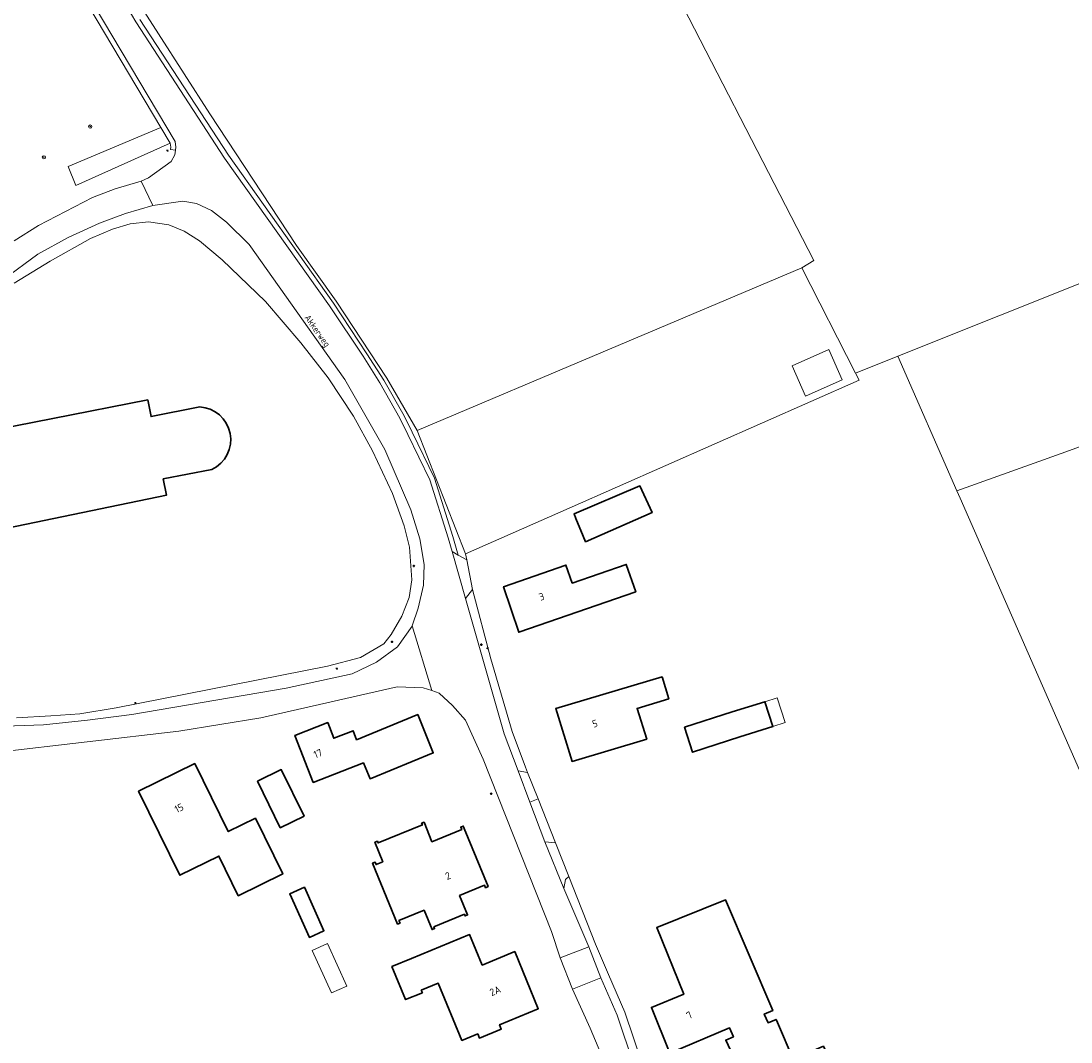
# Model space of a CAD drawing. Extents: x 115983 to 133009, y 544712 to 562000.
# Tile 35 of 46: x 129680 to 129807, y 549368 to 549492. Entities that reach past the tile are written whole.
import ezdxf
from ezdxf.enums import TextEntityAlignment as Align

# ---------------------------------------------------------------- set-up
doc = ezdxf.new("R2010")
doc.units = 0
for name, color, linetype, lineweight in [('BGT ondergrond$0$B-WE-GR-BEPLANTING_CULTUUR_HEESTERS-GV', 90, 'Continuous', 18), ('BGT ondergrond$0$B-WE-GR-BOOM-S', 90, 'Continuous', 25), ('BGT ondergrond$0$B-WE-GR-GRAS-GV', 60, 'Continuous', 13), ('BGT ondergrond$0$B-WE-GR-GROENVOORZIENING-GV', 80, 'Continuous', 18), ('BGT ondergrond$0$B-WE-IE-MEUBILAIR-S', 7, 'Continuous', 25), ('BGT ondergrond$0$B-WE-OG-BEBOUWING-GV', 7, 'Continuous', 35), ('BGT ondergrond$0$B-WE-OG-BEBOUWING-T18', 10, 'Continuous', 18), ('BGT ondergrond$0$B-WE-OG-BEBOUWING_LUIFEL-GV', 7, 'Continuous', 18), ('BGT ondergrond$0$B-WE-OG-BEBOUWING_OVERBOUWING-GV', 7, 'Continuous', 18), ('BGT ondergrond$0$B-WE-OG-TERREIN_BEGROEID-GV', 7, 'Continuous', 18), ('BGT ondergrond$0$B-WE-OG-TERREIN_ERF-GV', 7, 'Continuous', 18), ('BGT ondergrond$0$B-WE-OG-TOPOGRAFIE-T18', 10, 'Continuous', 18), ('BGT ondergrond$0$B-WE-VH-GESLOTENVERHARDING_ASFALT-GV', 10, 'Continuous', 18), ('BGT ondergrond$0$B-WE-VH-HALFVERHARDING_GRASBETONSTEEN-GV', 130, 'Continuous', 18), ('BGT ondergrond$0$B-WE-VH-OPENVERHARDING_BETONSTRAATSTEEN-GV', 90, 'Continuous', 18), ('BGT ondergrond$0$B-WE-VH-OPENVERHARDING_STRAATBAKSTEEN-GV', 90, 'Continuous', 18), ('BGT ondergrond$0$B-WE-VH-OPENVERHARDING_TEGEL-GV', 90, 'Continuous', 18)]:
    doc.layers.add(name, color=color, linetype=linetype, lineweight=lineweight)
doc.styles.add('BGT ondergrond$0$NLCS-ISO', font='NLCS-ISO.ttf')
doc.styles.add('BGT ondergrond$0$NLCS-ISO-M100-T18', font='NLCS-ISO.ttf', dxfattribs={"height": 0.18})

# ---------------------------------------------------------------- blocks, each defined once
blk = doc.blocks.new('BGT ondergrond$0$SIE-MEUBILAIR_BORD_VERKEER-SO')
blk.add_lwpolyline([(-0.5625, -0.5625), (0.5625, -0.5625), (0.5625, 0.5625), (-0.5625, 0.5625)], close=True)
blk = doc.blocks.new('BGT ondergrond$0$SIE-MEUBILAIR_PAAL_LICHTMAST-SO')
for points in [[(-0.6, 0), (-1, 0)], [(-0.7, 0.7), (-0.4, 0.4)], [(0, 1), (0, 0.6)], [(0.4, 0.4), (0.7, 0.7)], [(1, 0), (0.6, 0)], [(-0.7, -0.7), (-0.4, -0.4)], [(0, -0.6), (0, -1)], [(0.4, -0.4), (0.7, -0.7)]]:
    blk.add_lwpolyline(points)
blk.add_circle((0, 0), 0.5)
blk = doc.blocks.new('BGT ondergrond$0$SIE-MEUBILAIR_PAAL_VERKEERSBORD-SO')
blk.add_circle((0, 0), 0.75)
blk = doc.blocks.new('BGT ondergrond$0$SGR-BOOM_GBKN-SO')
at = {"linetype": 'ByBlock', "lineweight": 18}
h = blk.add_hatch(color=0, dxfattribs=at)
h.dxf.hatch_style = 1
edge = h.paths.add_edge_path()
edge.add_arc((0, 0), 0.25, 0, 360)
at = {"color": 0, "linetype": 'ByBlock', "lineweight": 18}
for radius in [2, 0.25]:
    blk.add_circle((0, 0), radius, dxfattribs=at)
at = {"color": 0, "linetype": 'ByBlock', "lineweight": 18, "style": 'BGT ondergrond$0$NLCS-ISO'}
blk.add_attdef('SOORT', (2.5, 0), '', height=1.5, dxfattribs=at)
blk = doc.blocks.new('BGT ondergrond')
at = {"layer": 'BGT ondergrond$0$B-WE-GR-BEPLANTING_CULTUUR_HEESTERS-GV', "color": 252, "flags": 128}
blk.add_lwpolyline([(129685.677, 549473.989), (129686.622, 549471.679), (129698.052, 549476.808), (129696.918, 549478.715)], close=True, dxfattribs=at)
at = {"layer": 'BGT ondergrond$0$B-WE-GR-GRAS-GV', "color": 252, "flags": 128}
blk.add_lwpolyline([(129957.403, 549626.574), (129914.037, 549600.122), (129887.058, 549584.231), (129847.977, 549558.108), (129838.172, 549552.104), (129837.181, 549551.497), (129782.709, 549533.812), (129744.977, 549522.524), (129753.062, 549507.151), (129756.735, 549500), (129775.954, 549462.58), (129774.516, 549461.72), (129781.023, 549448.975), (129786.133, 549451.014), (129823.652, 549465.985), (129823.76, 549465.648), (129829.407, 549448.01), (129824.386, 549445.981), (129806.492, 549439.434), (129793.299, 549434.7), (129793.691, 549433.809), (129808.153, 549400.888), (129830.668, 549352.106)], dxfattribs=at)
for points in [[(129731.778, 549518.635), (129719.957, 549515.153), (129708.824, 549512.581), (129690.525, 549507.805), (129690.011, 549507.155), (129689.719, 549504.656), (129689.688, 549502.783), (129689.885, 549501.316), (129690.336, 549500), (129690.411, 549499.78), (129702.819, 549480.343), (129713.344, 549464.415), (129718.136, 549457.668), (129724.278, 549448.338), (129727.922, 549442.019), (129774.516, 549461.72), (129775.954, 549462.58), (129756.735, 549500), (129753.062, 549507.151), (129744.977, 549522.524)], [(129786.133, 549451.014), (129793.299, 549434.7), (129806.492, 549439.434), (129824.386, 549445.981), (129829.407, 549448.01), (129823.76, 549465.648), (129823.652, 549465.985)], [(129733.81, 549427.074), (129746.336, 549432.603), (129781.465, 549448.109), (129781.023, 549448.975), (129774.516, 549461.72), (129727.922, 549442.019)]]:
    blk.add_lwpolyline(points, close=True, dxfattribs=at)
at = {"layer": 'BGT ondergrond$0$B-WE-GR-GROENVOORZIENING-GV', "color": 252, "flags": 128}
for points in [[(129679.406, 549407.246), (129683.575, 549407.485), (129687.076, 549407.719), (129691.485, 549408.455), (129717.064, 549413.468), (129721.086, 549414.53), (129723.923, 549416.2), (129724.809, 549417.332), (129726.068, 549419.54), (129726.951, 549421.796), (129727.277, 549423.925), (129727.011, 549427.887), (129726.366, 549430.468), (129724.938, 549434.403), (129722.544, 549439.568), (129720.212, 549443.739), (129717.145, 549448.39), (129713.864, 549452.649), (129709.564, 549457.634), (129704.337, 549462.668), (129701.582, 549464.984), (129699.731, 549466.136), (129697.873, 549466.933), (129695.389, 549467.267), (129693.17, 549467.018), (129691.032, 549466.387), (129688.378, 549465.276), (129683.5, 549462.537), (129679.132, 549459.873)], [(129672.27, 549441.2), (129695.32, 549445.73), (129695.718, 549443.708), (129701.605, 549444.866), (129702.255, 549444.777), (129702.882, 549444.583), (129703.468, 549444.288), (129703.998, 549443.9), (129704.457, 549443.43), (129704.831, 549442.891), (129705.113, 549442.298), (129705.292, 549441.667), (129705.365, 549441.015), (129705.329, 549440.359), (129705.187, 549439.719), (129704.94, 549439.11), (129704.597, 549438.551), (129704.166, 549438.056), (129703.659, 549437.638), (129703.091, 549437.31), (129697.204, 549436.152), (129697.59, 549434.19), (129674.74, 549429.45)]]:
    blk.add_lwpolyline(points, dxfattribs=at)
at = {"layer": 'BGT ondergrond$0$B-WE-OG-BEBOUWING-GV', "color": 252, "flags": 128}
blk.add_lwpolyline([(129674.74, 549429.45), (129697.59, 549434.19), (129697.204, 549436.152), (129703.091, 549437.31), (129703.659, 549437.638), (129704.166, 549438.056), (129704.597, 549438.551), (129704.94, 549439.11), (129705.187, 549439.719), (129705.329, 549440.359), (129705.365, 549441.015), (129705.292, 549441.667), (129705.113, 549442.298), (129704.831, 549442.891), (129704.457, 549443.43), (129703.998, 549443.9), (129703.468, 549444.288), (129702.882, 549444.583), (129702.255, 549444.777), (129701.605, 549444.866), (129695.718, 549443.708), (129695.32, 549445.73), (129672.27, 549441.2)], dxfattribs=at)
for points in [[(129748.042, 549429.229), (129748.324, 549428.54), (129756.377, 549432.081), (129754.914, 549435.315), (129746.94, 549431.918), (129747.168, 549431.361)], [(129746.698, 549423.542), (129745.96, 549425.73), (129738.4, 549423.1), (129740.23, 549417.6), (129754.399, 549422.491), (129753.254, 549425.807)], [(129758.393, 549409.542), (129757.592, 549412.178), (129744.72, 549408.35), (129746.69, 549401.95), (129755.74, 549404.66), (129754.567, 549408.379)], [(129766.098, 549407.954), (129760.317, 549406.103), (129761.286, 549403.062), (129767.013, 549404.931), (129771.021, 549406.187), (129770.054, 549409.179)], [(129715.36, 549399.404), (129721.437, 549401.784), (129722.23, 549399.85), (129729.89, 549402.99), (129728, 549407.62), (129720.596, 549404.589), (129720.17, 549405.678), (129717.843, 549404.767), (129717.103, 549406.656), (129713.129, 549405.099)], [(129708.359, 549395.07), (129705.07, 549393.453), (129701.015, 549401.703), (129694.204, 549398.355), (129699.209, 549388.171), (129703.927, 549390.49), (129706.285, 549385.692), (129711.668, 549388.338)], [(129708.587, 549399.548), (129711.353, 549393.921), (129714.243, 549395.342), (129711.477, 549400.969)], [(129733.339, 549393.704), (129729.735, 549392.24), (129728.779, 549394.593), (129728.482, 549394.473), (129728.565, 549394.269), (129723.2, 549392.09), (129723.117, 549392.294), (129722.821, 549392.173), (129723.78, 549389.81), (129722.956, 549389.475), (129722.835, 549389.772), (129722.539, 549389.652), (129725.565, 549382.268), (129725.861, 549382.391), (129725.739, 549382.686), (129728.779, 549383.945), (129729.75, 549381.598), (129730.046, 549381.72), (129729.962, 549381.924), (129733.658, 549383.454), (129733.742, 549383.251), (129734.038, 549383.373), (129733.066, 549385.72), (129736.097, 549386.975), (129736.223, 549386.67), (129736.528, 549386.796), (129733.645, 549393.828), (129733.521, 549394.134), (129733.215, 549394.01)], [(129714.279, 549386.721), (129712.51, 549385.921), (129714.888, 549380.659), (129716.657, 549381.458)], [(129758.53, 549366.64), (129765.75, 549369.71), (129766.23, 549368.63), (129765.31, 549368.22), (129773.14, 549351.45), (129782.62, 549355.81), (129777.12, 549367.47), (129773.45, 549365.9), (129771.559, 549370.346), (129771.4, 549370.72), (129770.42, 549370.31), (129769.97, 549371.37), (129770.99, 549371.8), (129765.27, 549385.22), (129756.95, 549381.84), (129760.22, 549373.77), (129756.31, 549372.18)], [(129728.443, 549374.262), (129730.491, 549375.107), (129733.35, 549368.18), (129735.27, 549368.97), (129735.48, 549368.46), (129738.12, 549369.56), (129737.91, 549370.07), (129742.61, 549372.02), (129739.75, 549378.93), (129735.82, 549377.3), (129734.28, 549381), (129727.271, 549378.104), (129724.89, 549377.12), (129726.537, 549373.12), (129728.569, 549373.957)]]:
    blk.add_lwpolyline(points, close=True, dxfattribs=at)
at = {"layer": 'BGT ondergrond$0$B-WE-OG-BEBOUWING_LUIFEL-GV', "color": 252, "flags": 128}
for points in [[(129771.52, 549409.653), (129770.054, 549409.179), (129771.021, 549406.187), (129772.487, 549406.661)], [(129719.413, 549374.767), (129717.072, 549379.894), (129715.236, 549379.055), (129717.578, 549373.929)]]:
    blk.add_lwpolyline(points, close=True, dxfattribs=at)
at = {"layer": 'BGT ondergrond$0$B-WE-OG-BEBOUWING_OVERBOUWING-GV', "color": 252, "flags": 128}
blk.add_lwpolyline([(129779.4, 549448.141), (129777.78, 549451.805), (129773.358, 549449.849), (129774.978, 549446.185)], close=True, dxfattribs=at)
at = {"layer": 'BGT ondergrond$0$B-WE-OG-TERREIN_BEGROEID-GV', "color": 252, "flags": 128}
for points in [[(129694.369, 549491.792), (129705.095, 549475.342), (129717.811, 549457.437), (129721.851, 549451.3), (129723.918, 549448.101), (129726.377, 549443.787), (129727.336, 549441.805), (129730.026, 549436.249), (129732.259, 549429.187), (129732.903, 549426.939), (129733.947, 549426.353), (129733.81, 549427.074), (129727.922, 549442.019), (129724.278, 549448.338), (129718.136, 549457.668), (129713.344, 549464.415), (129702.819, 549480.343), (129690.411, 549499.78)], [(129679.163, 549464.993), (129682.094, 549466.844), (129688.622, 549470.224), (129691.383, 549471.256), (129694.503, 549472.202), (129695.412, 549472.615), (129698.158, 549474.589), (129698.593, 549475.372), (129698.674, 549475.965), (129698.08, 549476.046), (129698.116, 549476.31), (129698.052, 549476.808), (129686.622, 549471.679), (129685.677, 549473.989), (129696.918, 549478.715), (129686.177, 549496.778)], [(129679.132, 549459.873), (129683.5, 549462.537), (129688.378, 549465.276), (129691.032, 549466.387), (129693.17, 549467.018), (129695.389, 549467.267), (129697.873, 549466.933), (129699.731, 549466.136), (129701.582, 549464.984), (129704.337, 549462.668), (129709.564, 549457.634), (129713.864, 549452.649), (129717.145, 549448.39), (129720.212, 549443.739), (129722.544, 549439.568), (129724.938, 549434.403), (129726.366, 549430.468), (129727.011, 549427.887), (129727.277, 549423.925), (129726.951, 549421.796), (129726.068, 549419.54), (129724.809, 549417.332), (129723.923, 549416.2), (129721.086, 549414.53), (129717.064, 549413.468), (129691.485, 549408.455), (129687.076, 549407.719), (129683.575, 549407.485), (129679.406, 549407.246)], [(129676.806, 549406.191), (129682.693, 549406.38), (129688.022, 549406.935), (129693.393, 549407.652), (129712.088, 549410.822), (129720.056, 549412.557), (129723.007, 549413.953), (129725.578, 549415.819), (129727.338, 549418.349), (129727.34, 549418.356), (129728.077, 549420.502), (129728.726, 549423.282), (129728.793, 549425.797), (129728.269, 549428.894), (129727.16, 549432.425), (129724.017, 549439.714), (129719.181, 549448.189), (129707.588, 549464.527), (129704.859, 549467.257), (129703.02, 549468.666), (129701.219, 549469.495), (129699.565, 549469.776), (129695.951, 549469.264), (129692.607, 549468.29), (129689.481, 549467.125), (129685.695, 549465.377), (129682.025, 549463.366), (129673.65, 549457.233)], [(129755.14, 549365.511), (129753.069, 549371.582), (129751.113, 549376.15), (129749.543, 549379.835), (129746.292, 549388.034), (129745.883, 549387.673), (129745.716, 549386.577), (129748.736, 549379.491), (129750.195, 549375.757), (129752.136, 549371.224), (129754.176, 549365.245)]]:
    blk.add_lwpolyline(points, dxfattribs=at)
for points in [[(129733.782, 549421.693), (129738.481, 549405.298), (129740.156, 549400.836), (129741.306, 549400.615), (129741.054, 549401.25), (129739.429, 549405.586), (129736.867, 549414.383), (129734.624, 549422.778)], [(129741.584, 549397.035), (129743.392, 549392.22), (129744.675, 549392.115), (129742.577, 549397.408)]]:
    blk.add_lwpolyline(points, close=True, dxfattribs=at)
at = {"layer": 'BGT ondergrond$0$B-WE-OG-TERREIN_ERF-GV', "color": 252, "flags": 128}
for points in [[(129830.668, 549352.106), (129808.153, 549400.888), (129793.691, 549433.809), (129793.299, 549434.7), (129786.133, 549451.014), (129781.023, 549448.975), (129781.465, 549448.109), (129746.336, 549432.603), (129733.81, 549427.074), (129733.947, 549426.353), (129734.624, 549422.778), (129736.867, 549414.383), (129739.429, 549405.586), (129741.054, 549401.25), (129741.306, 549400.615), (129742.577, 549397.408), (129744.675, 549392.115), (129746.292, 549388.034), (129749.543, 549379.835), (129751.113, 549376.15), (129753.069, 549371.582), (129755.14, 549365.511)], [(129750.486, 549365.847), (129748.905, 549369.649), (129746.75, 549374.382), (129745.25, 549378.17), (129744.21, 549381.381), (129735.94, 549402.221), (129733.787, 549406.94), (129732.202, 549408.712), (129730.606, 549410.227), (129729.708, 549410.532), (129728.673, 549410.884), (129725.517, 549410.979), (129709.025, 549407.214), (129699.066, 549405.637), (129676.834, 549403.047), (129670.016, 549402.664), (129659.623, 549402.958), (129654.557, 549403.435)]]:
    blk.add_lwpolyline(points, dxfattribs=at)
for points in [[(129756.377, 549432.081), (129748.324, 549428.54), (129748.042, 549429.229), (129747.168, 549431.361), (129746.94, 549431.918), (129754.914, 549435.315)], [(129740.23, 549417.6), (129738.4, 549423.1), (129745.96, 549425.73), (129746.698, 549423.542), (129753.254, 549425.807), (129754.399, 549422.491)], [(129746.69, 549401.95), (129744.72, 549408.35), (129757.592, 549412.178), (129758.393, 549409.542), (129754.567, 549408.379), (129755.74, 549404.66)], [(129761.286, 549403.062), (129760.317, 549406.103), (129766.098, 549407.954), (129770.054, 549409.179), (129771.021, 549406.187), (129767.013, 549404.931)], [(129721.437, 549401.784), (129715.36, 549399.404), (129713.129, 549405.099), (129717.103, 549406.656), (129717.843, 549404.767), (129720.17, 549405.678), (129720.596, 549404.589), (129728, 549407.62), (129729.89, 549402.99), (129722.23, 549399.85)], [(129699.209, 549388.171), (129694.204, 549398.355), (129701.015, 549401.703), (129705.07, 549393.453), (129708.359, 549395.07), (129711.668, 549388.338), (129706.285, 549385.692), (129703.927, 549390.49)], [(129714.243, 549395.342), (129711.353, 549393.921), (129708.587, 549399.548), (129711.477, 549400.969)], [(129733.215, 549394.01), (129733.521, 549394.134), (129733.645, 549393.828), (129736.528, 549386.796), (129736.223, 549386.67), (129736.097, 549386.975), (129733.066, 549385.72), (129734.038, 549383.373), (129733.742, 549383.251), (129733.658, 549383.454), (129729.962, 549381.924), (129730.046, 549381.72), (129729.75, 549381.598), (129728.779, 549383.945), (129725.739, 549382.686), (129725.861, 549382.391), (129725.565, 549382.268), (129722.539, 549389.652), (129722.835, 549389.772), (129722.956, 549389.475), (129723.78, 549389.81), (129722.821, 549392.173), (129723.117, 549392.294), (129723.2, 549392.09), (129728.565, 549394.269), (129728.482, 549394.473), (129728.779, 549394.593), (129729.735, 549392.24), (129733.339, 549393.704)], [(129712.51, 549385.921), (129714.279, 549386.721), (129716.657, 549381.458), (129714.888, 549380.659)], [(129765.31, 549368.22), (129766.23, 549368.63), (129765.75, 549369.71), (129758.53, 549366.64), (129756.31, 549372.18), (129760.22, 549373.77), (129756.95, 549381.84), (129765.27, 549385.22), (129770.99, 549371.8), (129769.97, 549371.37), (129770.42, 549370.31), (129771.4, 549370.72), (129771.559, 549370.346), (129773.45, 549365.9), (129777.12, 549367.47), (129782.62, 549355.81), (129773.14, 549351.45)], [(129728.443, 549374.262), (129728.569, 549373.957), (129726.537, 549373.12), (129724.89, 549377.12), (129727.271, 549378.104), (129734.28, 549381), (129735.82, 549377.3), (129739.75, 549378.93), (129742.61, 549372.02), (129737.91, 549370.07), (129738.12, 549369.56), (129735.48, 549368.46), (129735.27, 549368.97), (129733.35, 549368.18), (129730.491, 549375.107)]]:
    blk.add_lwpolyline(points, close=True, dxfattribs=at)
at = {"layer": 'BGT ondergrond$0$B-WE-VH-GESLOTENVERHARDING_ASFALT-GV', "color": 252, "flags": 128}
blk.add_lwpolyline([(129686.69, 549497.089), (129698.631, 549477.008), (129698.721, 549476.307), (129698.674, 549475.965), (129698.593, 549475.372), (129698.158, 549474.589), (129695.412, 549472.615), (129694.503, 549472.202), (129695.951, 549469.264), (129699.565, 549469.776), (129701.219, 549469.495), (129703.02, 549468.666), (129704.859, 549467.257), (129707.588, 549464.527), (129719.181, 549448.189), (129724.017, 549439.714), (129727.16, 549432.425), (129728.269, 549428.894), (129728.793, 549425.797), (129728.726, 549423.282), (129728.077, 549420.502), (129727.34, 549418.356), (129729.708, 549410.532), (129730.606, 549410.227), (129732.202, 549408.712), (129733.787, 549406.94), (129735.94, 549402.221), (129744.21, 549381.381), (129745.25, 549378.17), (129748.736, 549379.491), (129745.716, 549386.577), (129743.392, 549392.22), (129741.584, 549397.035), (129740.156, 549400.836), (129738.481, 549405.298), (129733.782, 549421.693), (129732.159, 549427.356), (129731.684, 549429.014), (129729.467, 549436.027), (129726.796, 549441.544), (129725.846, 549443.507), (129723.402, 549447.794), (129721.406, 549451.02), (129717.317, 549457.096), (129704.599, 549475.004), (129693.858, 549491.477), (129690.728, 549496.845)], dxfattribs=at)
blk.add_lwpolyline([(129750.195, 549375.757), (129746.75, 549374.382), (129748.905, 549369.649), (129750.486, 549365.847), (129751.067, 549363.107), (129751.223, 549360.737), (129750.94, 549358.205), (129750.342, 549355.978), (129749.634, 549354.093), (129748.951, 549352.672), (129745.36, 549347.925), (129744.332, 549347.074), (129747.367, 549343.717), (129748.468, 549344.533), (129751.265, 549347.674), (129753.087, 549350.714), (129754.145, 549353.461), (129754.955, 549356.329), (129755.044, 549359.339), (129754.726, 549362.665), (129754.176, 549365.245), (129752.136, 549371.224)], close=True, dxfattribs=at)
at = {"layer": 'BGT ondergrond$0$B-WE-VH-HALFVERHARDING_GRASBETONSTEEN-GV', "color": 252, "flags": 128}
blk.add_lwpolyline([(129690.728, 549496.845), (129693.858, 549491.477), (129704.599, 549475.004), (129717.317, 549457.096), (129721.406, 549451.02), (129723.402, 549447.794), (129725.846, 549443.507), (129726.796, 549441.544), (129729.467, 549436.027), (129731.684, 549429.014), (129732.159, 549427.356), (129732.903, 549426.939), (129732.259, 549429.187), (129730.026, 549436.249), (129727.336, 549441.805), (129726.377, 549443.787), (129723.918, 549448.101), (129721.851, 549451.3), (129717.811, 549457.437), (129705.095, 549475.342), (129694.369, 549491.792)], dxfattribs=at)
blk.add_lwpolyline([(129685.468, 549499.064), (129684.889, 549500), (129683.904, 549501.591), (129682.791, 549503.092), (129680.861, 549504.577), (129680.817, 549504.601), (129680.535, 549504.071), (129682.359, 549502.667), (129683.407, 549501.254), (129684.379, 549499.684), (129684.958, 549498.748), (129686.177, 549496.778), (129696.918, 549478.715), (129698.052, 549476.808), (129698.116, 549476.31), (129698.08, 549476.046), (129698.674, 549475.965), (129698.721, 549476.307), (129698.631, 549477.008), (129686.69, 549497.089)], close=True, dxfattribs=at)
at = {"layer": 'BGT ondergrond$0$B-WE-VH-OPENVERHARDING_BETONSTRAATSTEEN-GV', "color": 252, "flags": 128}
for points in [[(129732.159, 549427.356), (129733.782, 549421.693), (129734.624, 549422.778), (129733.947, 549426.353), (129732.903, 549426.939)], [(129741.584, 549397.035), (129742.577, 549397.408), (129741.306, 549400.615), (129740.156, 549400.836)], [(129745.716, 549386.577), (129745.883, 549387.673), (129746.292, 549388.034), (129744.675, 549392.115), (129743.392, 549392.22)], [(129745.25, 549378.17), (129746.75, 549374.382), (129750.195, 549375.757), (129748.736, 549379.491)]]:
    blk.add_lwpolyline(points, close=True, dxfattribs=at)
at = {"layer": 'BGT ondergrond$0$B-WE-VH-OPENVERHARDING_STRAATBAKSTEEN-GV', "color": 252, "flags": 128}
for points in [[(129712.088, 549410.822), (129693.393, 549407.652), (129688.022, 549406.935), (129682.693, 549406.38), (129676.806, 549406.191)], [(129654.557, 549403.435), (129659.623, 549402.958), (129670.016, 549402.664), (129676.834, 549403.047), (129699.066, 549405.637), (129709.025, 549407.214), (129725.517, 549410.979), (129728.673, 549410.884), (129729.708, 549410.532), (129727.34, 549418.356), (129727.338, 549418.349), (129725.578, 549415.819), (129723.007, 549413.953), (129720.056, 549412.557), (129712.088, 549410.822)]]:
    blk.add_lwpolyline(points, dxfattribs=at)
at = {"layer": 'BGT ondergrond$0$B-WE-VH-OPENVERHARDING_TEGEL-GV', "color": 252, "flags": 128}
blk.add_lwpolyline([(129673.65, 549457.233), (129682.025, 549463.366), (129685.695, 549465.377), (129689.481, 549467.125), (129692.607, 549468.29), (129695.951, 549469.264), (129694.503, 549472.202), (129691.383, 549471.256), (129688.622, 549470.224), (129682.094, 549466.844), (129679.163, 549464.993)], dxfattribs=at)
at = {"layer": 'BGT ondergrond$0$B-WE-GR-BOOM-S', "color": 252, "xscale": 0.1, "yscale": 0.1, "zscale": 0.1}
for p in [(129688.353, 549478.816), (129682.736, 549475.088)]:
    blk.add_blockref('BGT ondergrond$0$SGR-BOOM_GBKN-SO', p, dxfattribs=at)
at = {"layer": 'BGT ondergrond$0$B-WE-IE-MEUBILAIR-S', "color": 252, "xscale": 0.1, "yscale": 0.1, "zscale": 0.1}
for name, p in [('BGT ondergrond$0$SIE-MEUBILAIR_PAAL_LICHTMAST-SO', (129697.69, 549475.9)), ('BGT ondergrond$0$SIE-MEUBILAIR_PAAL_VERKEERSBORD-SO', (129727.537, 549425.626)), ('BGT ondergrond$0$SIE-MEUBILAIR_BORD_VERKEER-SO', (129727.537, 549425.626)), ('BGT ondergrond$0$SIE-MEUBILAIR_PAAL_VERKEERSBORD-SO', (129724.897, 549416.431)), ('BGT ondergrond$0$SIE-MEUBILAIR_BORD_VERKEER-SO', (129724.897, 549416.431)), ('BGT ondergrond$0$SIE-MEUBILAIR_PAAL_VERKEERSBORD-SO', (129735.71, 549416.09)), ('BGT ondergrond$0$SIE-MEUBILAIR_BORD_VERKEER-SO', (129735.71, 549416.09)), ('BGT ondergrond$0$SIE-MEUBILAIR_BORD_VERKEER-SO', (129735.71, 549416.09)), ('BGT ondergrond$0$SIE-MEUBILAIR_PAAL_LICHTMAST-SO', (129736.47, 549415.65)), ('BGT ondergrond$0$SIE-MEUBILAIR_PAAL_LICHTMAST-SO', (129718.2, 549413.19)), ('BGT ondergrond$0$SIE-MEUBILAIR_PAAL_LICHTMAST-SO', (129693.81, 549409.02)), ('BGT ondergrond$0$SIE-MEUBILAIR_PAAL_VERKEERSBORD-SO', (129736.901, 549398.042)), ('BGT ondergrond$0$SIE-MEUBILAIR_BORD_VERKEER-SO', (129736.901, 549398.042)), ('BGT ondergrond$0$SIE-MEUBILAIR_BORD_VERKEER-SO', (129736.901, 549398.042))]:
    blk.add_blockref(name, p, dxfattribs=at)
at = {"layer": 'BGT ondergrond$0$B-WE-OG-BEBOUWING-T18', "color": 252, "style": 'BGT ondergrond$0$NLCS-ISO-M100-T18'}
for s, rotation, p in [('3', 19, (129743.012, 549421.907)), ('5', 16.7, (129749.463, 549406.538)), ('17', 21.4, (129715.922, 549402.909)), ('15', 26.2, (129699.105, 549396.307)), ('2', 22.3, (129731.667, 549388.109)), ('2A', 22.5, (129737.387, 549374.181)), ('7', 33.7, (129760.902, 549371.244))]:
    blk.add_text(s, height=0.88, rotation=rotation, dxfattribs=at).set_placement(p, align=Align.MIDDLE)
at = {"layer": 'BGT ondergrond$0$B-WE-OG-TOPOGRAFIE-T18', "color": 252, "style": 'BGT ondergrond$0$NLCS-ISO-M100-T18'}
blk.add_text('Akkerweg', height=0.78, rotation=305.2, dxfattribs=at).set_placement((129715.772, 549454.011), align=Align.MIDDLE)

msp = doc.modelspace()

# ---------------------------------------------------------------- block references
msp.add_blockref('BGT ondergrond', (0, 0))

doc.saveas('drawing.dxf')
